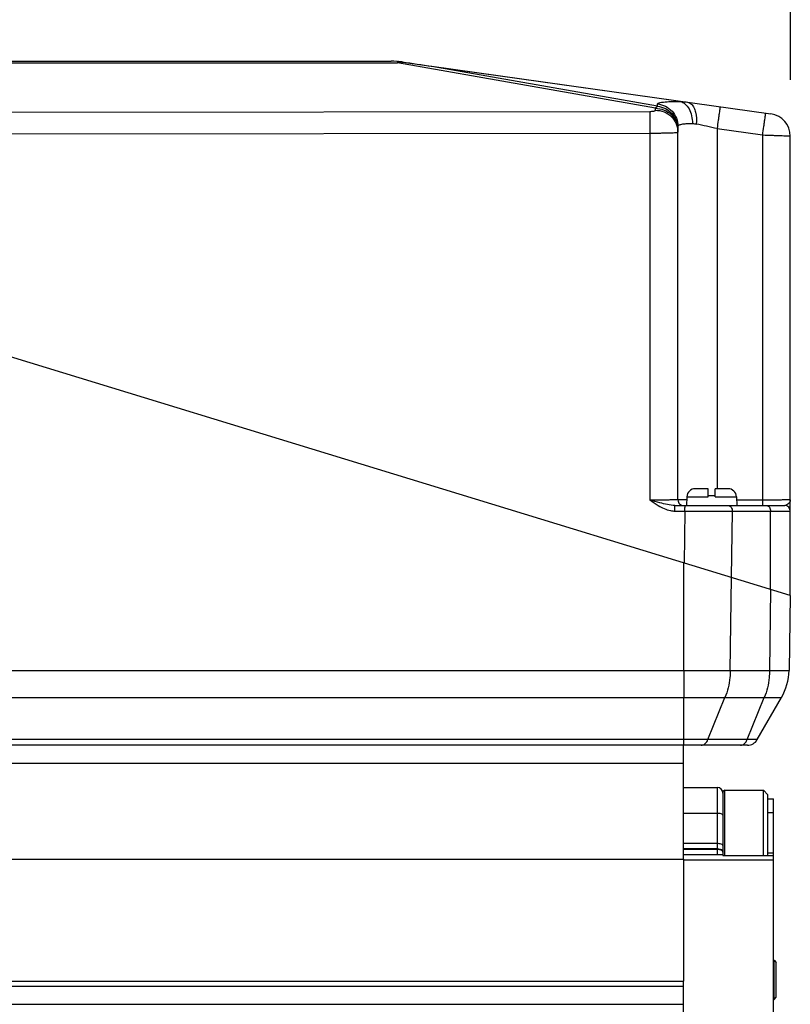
# Model space of a CAD drawing. Header units: millimetres. Extents: x -134 to 420, y 0 to 297.
# Tile 29 of 53: x 195 to 222, y 209 to 244. Entities that reach past the tile are written whole.
import ezdxf

# ---------------------------------------------------------------- set-up
doc = ezdxf.new("R2010")
doc.units = ezdxf.units.MM
doc.header["$LTSCALE"] = 23.1
doc.layers.get('0').update_dxf_attribs({"linetype": 'CONTINUOUS'})
for name, color, linetype in [('COMPONENTS', 7, 'CONTINUOUS'), ('CUT', 7, 'CONTINUOUS'), ('PROTRUSION', 7, 'CONTINUOUS')]:
    doc.layers.add(name, color=color, linetype=linetype)
doc.styles.get("Standard").update_dxf_attribs({"font": 'arial.ttf'})
doc.dimstyles.new('DIMSTYLE_11', dxfattribs={"dimtxt": 3, "dimasz": 4, "dimexe": 0.18, "dimexo": 0.0625, "dimgap": 0.09, "dimtad": 1, "dimdec": 3, "dimlfac": 5, "dimdsep": 46, "dimtxsty": 'STANDARD', "dimblk": '_FILLED', "dimblk1": '_FILLED', "dimblk2": '_FILLED', "dimcen": 0.09, "dimadec": 0, "dimazin": 0, "dimtp": 0.5, "dimtm": 0.5, "dimtfac": 1, "dimtdec": 3, "dimtofl": 0, "dimtmove": 0, "dimatfit": 3, "dimldrblk": '_FILLED', "dimfxl": 1, "dimtolj": 1, "dimarcsym": 0})

# ---------------------------------------------------------------- blocks, each defined once
blk = doc.blocks.new('_FILLED')
at = {"color": 0, "linetype": 'BYBLOCK'}
blk.add_solid([(0, 0), (-1, 0.1625), (-1, -0.1625)], dxfattribs=at)
blk = doc.blocks.new('*D24')
at = {"color": 2, "linetype": 'CONTINUOUS'}
for p, q in [((174.18, 240.482), (174.18, 254.807)), ((222.18, 242.144), (222.18, 254.807)), ((174.18, 252.807), (198.18, 252.807)), ((222.18, 252.807), (198.18, 252.807))]:
    blk.add_line(p, q, dxfattribs=at)
at = {"color": 2, "linetype": 'CONTINUOUS', "xscale": 4, "yscale": 4, "zscale": 4}
for p, rotation in [((174.18, 252.807), 179.9999999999), ((222.18, 252.807), 359.9999999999)]:
    blk.add_blockref('_FILLED', p, dxfattribs=dict(at, rotation=rotation))
at = {"color": 2, "linetype": 'CONTINUOUS', "insert": (198.18, 256.557), "char_height": 3, "width": 6.99257, "attachment_point": 2, "line_spacing_factor": 0.9}
blk.add_mtext('240', dxfattribs=at)

msp = doc.modelspace()

# ---------------------------------------------------------------- linework, layer by layer
at = {"color": 7, "linetype": 'CONTINUOUS'}
for p, q in [((219.7796, 216.81513), (219.7796, 215.72722)), ((219.8466, 216.88213), (221.2196, 216.88213)), ((221.2196, 216.88213), (221.3796, 216.72213)), ((221.2196, 214.56658), (221.2196, 216.88213)), ((221.3796, 214.56658), (221.3796, 216.7221)), ((221.5796, 210.83934), (221.5996, 210.83934)), ((221.5996, 210.83934), (221.6796, 210.75934)), ((221.5996, 209.43934), (221.5996, 210.83934)), ((221.6796, 209.51934), (221.6796, 210.75934)), ((221.5796, 209.43934), (221.5996, 209.43934)), ((221.5996, 209.43934), (221.6796, 209.51934))]:
    msp.add_line(p, q, dxfattribs=at)
at = {"color": 9, "linetype": 'CONTINUOUS'}
msp.add_line((219.8466, 214.56658), (219.8466, 216.88213), dxfattribs=at)
at = {"color": 7, "linetype": 'CONTINUOUS'}
msp.add_arc((219.8466, 216.81513), 0.067, 90, 180, dxfattribs=at)
at = {"layer": 'COMPONENTS', "color": 9, "linetype": 'CONTINUOUS'}
for p, q in [((188.15607, 242.74471), (208.20313, 242.74471)), ((208.20313, 242.79797), (208.20313, 242.74471)), ((217.3796, 241.13263), (208.20313, 242.74471)), ((218.2674, 241.3728), (209.41898, 242.61637)), ((217.45496, 241.20464), (209.41898, 242.61637)), ((217.45496, 241.20464), (217.45496, 241.28759)), ((179.3611, 240.98301), (217.18062, 241.02313)), ((217.3796, 241.0647), (217.3796, 241.13263)), ((179.36518, 240.21299), (217.1847, 240.2531)), ((217.1847, 240.2531), (217.18473, 227.2037)), ((219.57245, 240.41196), (221.1847, 240.18537)), ((219.57245, 240.41196), (219.57245, 227.60706)), ((221.1847, 240.18537), (221.18457, 227.20372)), ((218.49614, 227.32276), (219.2596, 227.32276)), ((219.4996, 227.32276), (220.26305, 227.32276)), ((221.18457, 227.20372), (220.26929, 227.20372)), ((218.07312, 226.8104), (218.42835, 226.8104)), ((218.42835, 226.8104), (218.39737, 224.9634)), ((218.42835, 226.8104), (220.11378, 226.80706)), ((220.11378, 226.80706), (220.07425, 224.45073)), ((220.11378, 226.80706), (222.1796, 226.80706)), ((221.47665, 224.02197), (221.47665, 226.80706)), ((218.38584, 221.14255), (218.38548, 224.96704)), ((220.0419, 221.14255), (220.08254, 224.44819)), ((221.47665, 224.02197), (221.44256, 221.14255)), ((179.12877, 221.14255), (218.38584, 221.14255)), ((220.0419, 221.14255), (221.44256, 221.14255)), ((179.13945, 220.17745), (218.38727, 220.17738)), ((218.39188, 218.68215), (218.38727, 220.17738)), ((219.2452, 218.68215), (219.85332, 220.1774)), ((219.85332, 220.1774), (221.25271, 220.1774)), ((220.64457, 218.68215), (221.25271, 220.1774)), ((218.39188, 218.68215), (179.16555, 218.68213)), ((219.24524, 218.68212), (218.39188, 218.68211)), ((220.64457, 218.68215), (219.2452, 218.68215)), ((221.00218, 218.68211), (220.64461, 218.68212)), ((219.5796, 216.98213), (219.5796, 214.58213)), ((219.5796, 216.06096), (218.3796, 216.06096)), ((221.3796, 216.09778), (221.5796, 216.09778)), ((219.5796, 214.98654), (218.3796, 214.98654)), ((219.5796, 214.79696), (218.3796, 214.79696)), ((219.5796, 214.78213), (218.3796, 214.78213)), ((221.5796, 214.641), (221.3796, 214.641)), ((221.5796, 214.39702), (218.3796, 214.39702))]:
    msp.add_line(p, q, dxfattribs=at)
at = {"layer": 'COMPONENTS', "color": 7, "linetype": 'CONTINUOUS'}
for p, q in [((188.38938, 242.80706), (207.96982, 242.80706)), ((208.38734, 242.77786), (221.49094, 240.93627)), ((218.1796, 227.20706), (218.1796, 240.49472)), ((222.1796, 223.80706), (222.1796, 240.14406)), ((222.1796, 223.80706), (174.1796, 238.48213)), ((219.2596, 227.60706), (218.79573, 227.60706)), ((219.2596, 227.32276), (219.2596, 227.60706)), ((219.96346, 227.60706), (219.4996, 227.60706)), ((219.4996, 227.32276), (219.4996, 227.60706)), ((218.49614, 227.32276), (218.4796, 227.00706)), ((219.4996, 227.34706), (219.2596, 227.34706)), ((220.26305, 227.32276), (220.2796, 227.00706)), ((218.07211, 227.00706), (221.9796, 227.00706)), ((222.1796, 223.80706), (222.13309, 221.14255)), ((221.00213, 218.68214), (221.8654, 220.17737)), ((220.65575, 218.48213), (177.2502, 218.48213)), ((218.3796, 216.98213), (219.5796, 216.98213)), ((221.3796, 216.58213), (221.5796, 216.58213)), ((221.5796, 178.38213), (221.5796, 216.58213)), ((219.7796, 215.72722), (219.7796, 214.56658)), ((219.7796, 214.58213), (218.3796, 214.58213)), ((219.7796, 214.56658), (221.5796, 214.56658))]:
    msp.add_line(p, q, dxfattribs=at)
for centre, radius, start, end in [((207.96982, 239.80706), 3, 82, 90), ((208.08511, 241.28742), 1.51516, 80.767749, 85.532663), ((208.97882, 246.78852), 4.05807, 260.773977, 261.553937), ((188.96825, 112.05164), 132.15665, 81.0979309, 81.5523665), ((221.3796, 240.14406), 0.8, 0, 82), ((218.79573, 227.30706), 0.3, 90, 177), ((219.96346, 227.30706), 0.3, 3, 90), ((218.37956, 227.20706), 0.19999, 180, 270.010299), ((221.9796, 226.80706), 0.2, 0, 90), ((220.13339, 221.17745), 2, 329.997446, 359), ((220.65578, 218.88213), 0.4, 269.995529, 329.997055), ((219.5796, 216.78213), 0.2, 0, 90)]:
    msp.add_arc(centre, radius, start, end, dxfattribs=at)
at = {"layer": 'COMPONENTS', "color": 9, "linetype": 'CONTINUOUS'}
for centre, radius, start, end in [((208.51567, 241.41463), 1.36631, 95.581325, 103.223375), ((208.31043, 242.23002), 0.55321, 82.009483, 88.160146), ((191.24835, 112.30149), 131.20423, 77.5329592, 77.86385), ((189.6714, 226.81817), 28.75696, 359.984515, 0.236857), ((553.6244, 221.2769), 335.23858, 180.0229619, 180.1879196)]:
    msp.add_arc(centre, radius, start, end, dxfattribs=at)
for points, knots in [([(217.45496, 241.28759), (217.45499, 241.3101), (217.5503, 241.34543), (217.69229, 241.36099), (217.95636, 241.37657), (218.15321, 241.37485), (218.2674, 241.3728)], [0, 0, 0, 0, 0.08142644, 0.27633513, 0.58684918, 1, 1, 1, 1]), ([(217.45496, 241.28759), (217.64636, 241.26956), (218.02883, 241.08424), (218.1796, 240.68639), (218.1796, 240.49473)], [0, 0, 0, 0, 0.50075344, 1, 1, 1, 1]), ([(218.26739, 241.3728), (218.32941, 241.35963), (218.456, 241.28951), (218.59134, 241.10563), (218.67776, 240.86392), (218.69684, 240.68363), (218.6966, 240.5903)], [0, 0, 0, 0, 0.19975945, 0.43452455, 0.70590809, 1, 1, 1, 1]), ([(218.2674, 241.3728), (218.28749, 241.37282), (218.37073, 241.37117), (218.45378, 241.36312), (218.51631, 241.35433)], [0, 0, 0, 0, 0.24143333, 1, 1, 1, 1]), ([(218.51633, 241.35433), (218.57, 241.34678), (218.66703, 241.29026), (218.75719, 241.15222), (218.83811, 240.91564), (218.84504, 240.71221), (218.83212, 240.5734)], [0, 0, 0, 0, 0.1792165, 0.34329375, 0.53895146, 1, 1, 1, 1]), ([(217.18062, 241.02313), (217.22801, 241.02318), (217.29308, 241.02833), (217.3564, 241.04282), (217.37959, 241.05751), (217.3796, 241.0647)], [0, 0, 0, 0, 0.68232385, 0.89647423, 1, 1, 1, 1]), ([(217.18062, 241.02313), (217.18146, 240.9905), (217.18369, 240.73381), (217.18444, 240.47714), (217.1847, 240.2531)], [0, 0, 0, 0, 0.12715659, 1, 1, 1, 1]), ([(217.3796, 241.13263), (217.38559, 241.14079), (217.40713, 241.16809), (217.43323, 241.19278), (217.45496, 241.20464)], [0, 0, 0, 0, 0.29029372, 1, 1, 1, 1]), ([(217.3796, 241.13263), (217.48358, 241.13263), (217.69315, 241.09217), (217.95893, 240.91839), (218.13767, 240.65808), (218.1796, 240.45123), (218.1796, 240.34925)], [0, 0, 0, 0, 0.25245167, 0.50342894, 0.75239907, 1, 1, 1, 1]), ([(217.3796, 241.0647), (217.48358, 241.0647), (217.69315, 241.02424), (217.95893, 240.85046), (218.13767, 240.59015), (218.1796, 240.3833), (218.1796, 240.28132)], [0, 0, 0, 0, 0.25245167, 0.50342894, 0.75239907, 1, 1, 1, 1]), ([(217.45496, 241.20464), (217.64636, 241.18661), (218.02883, 241.00129), (218.1796, 240.60344), (218.1796, 240.41177)], [0, 0, 0, 0, 0.50075341, 1, 1, 1, 1]), ([(219.67971, 241.19082), (219.68096, 241.19065), (219.67729, 241.18302), (219.67889, 241.1744), (219.67482, 241.15453), (219.67068, 241.11674), (219.66118, 241.05146), (219.64842, 240.95637), (219.63222, 240.83993), (219.60671, 240.65617), (219.58646, 240.51162), (219.57245, 240.41196)], [0, 0, 0, 0, 0.00481906, 0.01915901, 0.04287803, 0.07580774, 0.16786344, 0.291898, 0.44313875, 0.61598504, 1, 1, 1, 1]), ([(221.29196, 240.96424), (221.29321, 240.96406), (221.28954, 240.95643), (221.29114, 240.94781), (221.28706, 240.92794), (221.28293, 240.89016), (221.27343, 240.82487), (221.26067, 240.72978), (221.24446, 240.61335), (221.21896, 240.42958), (221.1987, 240.28504), (221.1847, 240.18537)], [0, 0, 0, 0, 0.00481905, 0.019159, 0.04287801, 0.07580772, 0.1678634, 0.29189795, 0.44313869, 0.61598498, 1, 1, 1, 1]), ([(218.1796, 240.49471), (218.1796, 240.51314), (218.21064, 240.54086), (218.25969, 240.55791), (218.3485, 240.57881), (218.4958, 240.59078), (218.62373, 240.59178), (218.6966, 240.5903)], [0, 0, 0, 0, 0.10154319, 0.18543942, 0.29613771, 0.59842401, 1, 1, 1, 1]), ([(217.1847, 240.2531), (217.3118, 240.25312), (217.49626, 240.25408), (217.73088, 240.25756), (217.87974, 240.2609), (218.00149, 240.26503), (218.08481, 240.26899), (218.13342, 240.2728), (218.15841, 240.27515), (218.1704, 240.27771), (218.17959, 240.27948), (218.1796, 240.28132)], [0, 0, 0, 0, 0.38268093, 0.5553112, 0.70658027, 0.83066814, 0.92289607, 0.95594878, 0.97984537, 0.99444034, 1, 1, 1, 1]), ([(221.1847, 240.18537), (221.31173, 240.18173), (221.49611, 240.17621), (221.73062, 240.16792), (221.87953, 240.16222), (222.00124, 240.15665), (222.08482, 240.15284), (222.13319, 240.14911), (222.15866, 240.14823), (222.16968, 240.145), (222.17958, 240.14573), (222.1796, 240.14406)], [0, 0, 0, 0, 0.38277909, 0.55552952, 0.7069594, 0.83121611, 0.92356801, 0.9566401, 0.98050404, 0.99496541, 1, 1, 1, 1]), ([(218.1796, 227.20706), (218.17955, 227.20546), (218.16944, 227.20858), (218.15877, 227.20509), (218.13314, 227.20661), (218.10129, 227.20553), (218.05941, 227.20554), (217.98777, 227.20501), (217.87955, 227.20467), (217.73085, 227.20424), (217.56101, 227.20395), (217.37661, 227.20376), (217.24953, 227.20372), (217.18473, 227.20372)], [0, 0, 0, 0, 0.00482946, 0.01920161, 0.04300959, 0.07601676, 0.11791123, 0.16829284, 0.2925077, 0.44394694, 0.6168101, 0.80460398, 1, 1, 1, 1]), ([(217.47894, 227.00706), (217.61417, 226.92616), (217.80982, 226.83328), (218.02041, 226.8104), (218.07312, 226.8104)], [0, 0, 0, 0, 0.74932527, 1, 1, 1, 1]), ([(218.07211, 227.00706), (217.98246, 227.00706), (217.80184, 227.03644), (217.62653, 227.08162), (217.53795, 227.10539)], [0, 0, 0, 0, 0.49428349, 1, 1, 1, 1]), ([(218.07312, 226.8104), (218.07312, 226.83556), (218.0729, 226.8818), (218.07327, 226.93694), (218.07227, 226.97147), (218.07352, 226.99092), (218.07078, 226.99907), (218.07336, 227.00706), (218.07211, 227.00706)], [0, 0, 0, 0, 0.38391988, 0.70808317, 0.83201817, 0.9241723, 0.98078968, 1, 1, 1, 1]), ([(218.4897, 227.20496), (218.44546, 227.20509), (218.38336, 227.20523), (218.30676, 227.20575), (218.2623, 227.20567), (218.22859, 227.2068), (218.20155, 227.20508), (218.19027, 227.2088), (218.17966, 227.20538), (218.1796, 227.20706)], [0, 0, 0, 0, 0.42789106, 0.60006306, 0.74261836, 0.85460872, 0.93514848, 0.98370444, 1, 1, 1, 1]), ([(218.42733, 227.00706), (218.4289, 227.00706), (218.42565, 226.9972), (218.42903, 226.98722), (218.42741, 226.96348), (218.42807, 226.94689), (218.42811, 226.93705)], [0, 0, 0, 0, 0.06698863, 0.26249406, 0.57825437, 1, 1, 1, 1]), ([(219.97236, 227.00706), (220.01099, 227.00706), (220.09512, 226.94756), (220.11378, 226.85618), (220.11378, 226.80706)], [0, 0, 0, 0, 0.4402134, 1, 1, 1, 1]), ([(221.1847, 227.20372), (221.1847, 227.17858), (221.18492, 227.13235), (221.18455, 227.0772), (221.18556, 227.04264), (221.18431, 227.02321), (221.18705, 227.01507), (221.18445, 227.00706), (221.18572, 227.00706)], [0, 0, 0, 0, 0.38342746, 0.70817354, 0.83213536, 0.92400197, 0.98064162, 1, 1, 1, 1]), ([(222.1796, 227.20706), (222.1796, 227.20546), (222.16938, 227.20858), (222.15882, 227.20509), (222.13311, 227.20661), (222.10129, 227.20552), (222.05938, 227.20554), (221.98773, 227.20501), (221.87948, 227.20467), (221.73075, 227.20424), (221.56087, 227.20395), (221.37645, 227.20376), (221.24936, 227.20372), (221.18457, 227.20372)], [0, 0, 0, 0, 0.00482583, 0.01919687, 0.04300075, 0.07601822, 0.11790601, 0.1682968, 0.29252856, 0.4439834, 0.6168324, 0.80467261, 1, 1, 1, 1]), ([(221.33523, 227.00706), (221.37386, 227.00706), (221.45796, 226.94753), (221.47665, 226.85618), (221.47665, 226.80706)], [0, 0, 0, 0, 0.44023247, 1, 1, 1, 1]), ([(222.1796, 227.20706), (222.17957, 227.18084), (222.16794, 227.14452), (222.14782, 227.11481), (222.14192, 227.10706)], [0, 0, 0, 0, 0.72921972, 1, 1, 1, 1]), ([(218.38584, 221.14246), (218.53794, 221.14227), (219.08996, 221.14329), (219.64198, 221.14158), (220.0419, 221.1426)], [0, 0, 0, 0, 0.27553108, 1, 1, 1, 1]), ([(220.0419, 221.14255), (220.04083, 221.05839), (220.02211, 220.73002), (219.94528, 220.40404), (219.85302, 220.1774)], [0, 0, 0, 0, 0.25591159, 1, 1, 1, 1]), ([(221.44125, 221.14255), (221.44024, 221.0584), (221.42173, 220.73005), (221.34512, 220.40406), (221.25301, 220.1774)], [0, 0, 0, 0, 0.25593428, 1, 1, 1, 1]), ([(221.44256, 221.14257), (221.49432, 221.14243), (221.59204, 221.14241), (221.72942, 221.14265), (221.84796, 221.14265), (221.94667, 221.14245), (222.02413, 221.14276), (222.07605, 221.14233), (222.10535, 221.14296), (222.12075, 221.14173), (222.127, 221.14373), (222.1331, 221.14164), (222.13309, 221.14258)], [0, 0, 0, 0, 0.22486192, 0.42455015, 0.59678202, 0.74002856, 0.85296811, 0.93447265, 0.96311325, 0.98359394, 0.99589523, 1, 1, 1, 1]), ([(218.38727, 220.17732), (218.52193, 220.17713), (219.01062, 220.17814), (219.49932, 220.17652), (219.85336, 220.17736)], [0, 0, 0, 0, 0.27553872, 1, 1, 1, 1]), ([(221.25274, 220.17736), (221.33945, 220.17715), (221.46135, 220.17748), (221.61244, 220.17752), (221.70002, 220.17736), (221.76878, 220.17765), (221.81479, 220.17726), (221.84088, 220.17774), (221.85441, 220.17662), (221.8602, 220.17834), (221.86537, 220.17648), (221.86547, 220.17731)], [0, 0, 0, 0, 0.42452116, 0.5967504, 0.73997578, 0.85292297, 0.93444049, 0.96308108, 0.98356371, 0.99587404, 1, 1, 1, 1]), ([(218.39387, 218.48213), (218.39272, 218.48215), (218.39484, 218.48941), (218.39239, 218.49698), (218.39337, 218.51514), (218.39227, 218.54882), (218.39242, 218.60595), (218.39204, 218.65455), (218.39195, 218.68215)], [0, 0, 0, 0, 0.01727466, 0.06832865, 0.15233936, 0.26800669, 0.58614111, 1, 1, 1, 1]), ([(219.00103, 218.48213), (219.05132, 218.48214), (219.16195, 218.52917), (219.22276, 218.62684), (219.24527, 218.68214)], [0, 0, 0, 0, 0.45717398, 1, 1, 1, 1]), ([(220.40073, 218.48213), (220.45096, 218.48214), (220.56149, 218.52922), (220.62217, 218.62685), (220.64465, 218.68215)], [0, 0, 0, 0, 0.4569758, 1, 1, 1, 1]), ([(219.7796, 215.99256), (219.7796, 216.01788), (219.6909, 216.05726), (219.62721, 216.06096), (219.5796, 216.06096)], [0, 0, 0, 0, 0.34719814, 1, 1, 1, 1]), ([(219.7796, 214.91813), (219.7796, 214.94345), (219.6909, 214.98284), (219.62721, 214.98654), (219.5796, 214.98654)], [0, 0, 0, 0, 0.34719814, 1, 1, 1, 1]), ([(219.76437, 214.73523), (219.74605, 214.75738), (219.68293, 214.78844), (219.61706, 214.79696), (219.5796, 214.79696)], [0, 0, 0, 0, 0.43415405, 1, 1, 1, 1]), ([(219.73826, 214.74301), (219.72828, 214.74951), (219.67887, 214.77413), (219.62257, 214.78213), (219.5796, 214.78213)], [0, 0, 0, 0, 0.21716303, 1, 1, 1, 1]), ([(219.7796, 214.68213), (219.7796, 214.68762), (219.7752, 214.71294), (219.75475, 214.73226), (219.73826, 214.74301)], [0, 0, 0, 0, 0.21805555, 1, 1, 1, 1])]:
    msp.add_open_spline(points, degree=3, knots=knots, dxfattribs=at)
for points in [[(218.6966, 240.5903), (218.74212, 240.58938), (218.78762, 240.58296), (218.83212, 240.5734)], [(217.53795, 227.10539), (217.4199, 227.13707), (217.30237, 227.17066), (217.1847, 227.20372)], [(217.18473, 227.2037), (217.28115, 227.13575), (217.37773, 227.06764), (217.47894, 227.00706)], [(222.1151, 227.07686), (222.07873, 227.04137), (222.03041, 227.00706), (221.9796, 227.00705)], [(222.14192, 227.10706), (222.13377, 227.09634), (222.12473, 227.08626), (222.1151, 227.07686)], [(219.7796, 214.69696), (219.7796, 214.71069), (219.77312, 214.72465), (219.76437, 214.73523)]]:
    msp.add_open_spline(points, degree=3, dxfattribs=at)
at = {"layer": 'CUT', "color": 7, "linetype": 'CONTINUOUS'}
for p, q in [((218.3796, 214.42987), (218.3796, 218.48213)), ((177.46768, 217.84945), (218.3796, 217.84945)), ((218.3796, 206.98213), (218.3796, 210.09146)), ((180.1796, 209.91481), (218.3796, 209.91481)), ((180.1796, 209.28213), (218.3796, 209.28213))]:
    msp.add_line(p, q, dxfattribs=at)
at = {"layer": 'PROTRUSION', "color": 7, "linetype": 'CONTINUOUS'}
for p, q in [((178.64317, 214.42987), (218.3796, 214.42987)), ((218.3796, 214.42987), (218.3796, 210.09146)), ((180.13449, 210.09146), (218.3796, 210.09146))]:
    msp.add_line(p, q, dxfattribs=at)

# ---------------------------------------------------------------- dimensions: what is measured, and where the dimension line sits
at = {"color": 2, "linetype": 'CONTINUOUS'}
dim = msp.add_linear_dim(base=(174.1796, 252.80706), p1=(222.1796, 242.14406), p2=(174.1796, 240.48213), angle=180, dimstyle='DIMSTYLE_11', dxfattribs=at)
dim.commit()
dim.dimension.update_dxf_attribs({"geometry": '*D24', "text_midpoint": (194.68331, 255.05706), "dimtype": 160})

doc.saveas('drawing.dxf')
